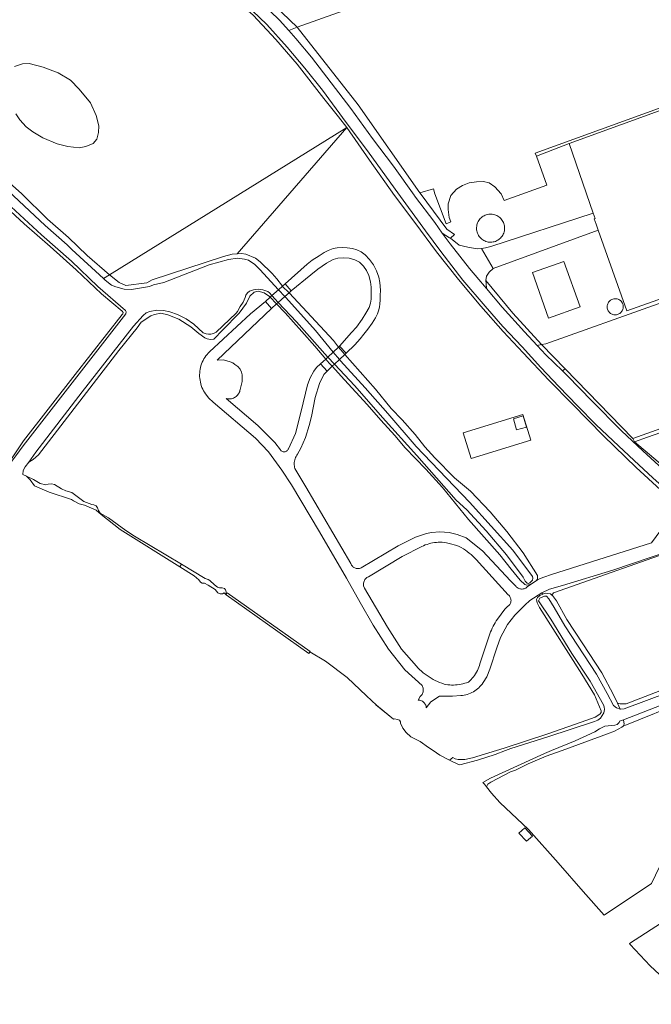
# Model space of a CAD drawing. Header units: metres. Extents: x 89888 to 94270, y 464165 to 468904.
# Tile 39 of 256: x 90565 to 90710, y 465981 to 466207. Entities that reach past the tile are written whole.
import ezdxf

# ---------------------------------------------------------------- set-up
doc = ezdxf.new("R2010")
doc.units = ezdxf.units.M
for name, color, linetype, lineweight in [('B_BEBOUWINGSGRENS_0', 251, 'CONTINUOUS', 13), ('G_GRENS_ALGEMEEN_0', 251, 'CONTINUOUS', 13), ('K_KUNSTWERKGRENS_1', 251, 'CONTINUOUS', 13), ('K_STEIGER_1', 251, 'CONTINUOUS', 13), ('T_CULTUURGRENS_0', 251, 'CONTINUOUS', 13), ('T_HEK_LIJN_0', 251, 'CONTINUOUS', 13), ('V_WEGGRENS_0', 251, 'CONTINUOUS', 13), ('W_WALBESCHERMING_LIJN_0', 251, 'CONTINUOUS', 13), ('W_WATERGRENS_0', 251, 'CONTINUOUS', 13)]:
    doc.layers.add(name, color=color, linetype=linetype, lineweight=lineweight)

msp = doc.modelspace()

# ---------------------------------------------------------------- linework, layer by layer
at = {"layer": 'B_BEBOUWINGSGRENS_0'}
for p, q in [((90697.14, 466162.9), (90691.6, 466178.88)), ((90694.12, 466141.37), (90690.42, 466151.83)), ((90681.81, 466113.78), (90681.08, 466116.34))]:
    msp.add_line(p, q, dxfattribs=at)
for points in [[(90691.6, 466178.88), (90715.63, 466187.58), (90757.79, 466202.43), (90806.09, 466219.59), (90812.86, 466199.96), (90819.53, 466181.14), (90704.85, 466140.49), (90698.3, 466158.98)], [(90698.3, 466158.98), (90697.8, 466160.38), (90697.37, 466161.59), (90697.57, 466161.66), (90697.14, 466162.9)], [(90690.42, 466151.83), (90683.15, 466149.25), (90686.86, 466138.77), (90694.12, 466141.37)], [(90681.08, 466116.34), (90678.81, 466115.69), (90679.54, 466113.14), (90681.81, 466113.78)]]:
    msp.add_lwpolyline(points, dxfattribs=at)
at = {"layer": 'G_GRENS_ALGEMEEN_0'}
for p, q in [((90691.6, 466178.88), (90684.07, 466176)), ((90703.74, 466142.4), (90703.67, 466142.51)), ((90700.41, 466043.35), (90689.99, 466039.53))]:
    msp.add_line(p, q, dxfattribs=at)
for points in [[(90911.46, 466213.23), (90898.14, 466208.18), (90862.95, 466196.06), (90794.76, 466171.46), (90737.88, 466151.23), (90686.26, 466132.92), (90685.28, 466132.72)], [(90496.36, 466207.26), (90496.61, 466206.65), (90497.73, 466204.57), (90498.43, 466204.1), (90499.86, 466203.51), (90503.46, 466203.02), (90510.68, 466199.7), (90519.43, 466196), (90533.67, 466189.6), (90539.07, 466186.62), (90544.35, 466183.4), (90550.71, 466179.73), (90555.39, 466176.35), (90561.01, 466171.73), (90565.92, 466167.32), (90571.81, 466161.53), (90576.6, 466157.28), (90580.9, 466153.15), (90586.03, 466148.75)], [(90675.7, 466161.87), (90675.49, 466162.05), (90675.26, 466162.2), (90675.01, 466162.34), (90674.76, 466162.45), (90674.5, 466162.54), (90674.23, 466162.61), (90673.96, 466162.66), (90673.68, 466162.68), (90673.4, 466162.68), (90673.12, 466162.65), (90672.85, 466162.6), (90672.58, 466162.53), (90672.32, 466162.43), (90672.07, 466162.32), (90671.83, 466162.18), (90671.6, 466162.02), (90671.39, 466161.84), (90671.19, 466161.64), (90671.01, 466161.43), (90670.85, 466161.21), (90670.71, 466160.97), (90670.59, 466160.71), (90670.49, 466160.45), (90670.42, 466160.19), (90670.37, 466159.91), (90670.34, 466159.64), (90670.34, 466159.36), (90670.36, 466159.08), (90670.4, 466158.81), (90670.47, 466158.54), (90670.56, 466158.28), (90670.67, 466158.02), (90670.81, 466157.78), (90670.96, 466157.55), (90671.14, 466157.33), (90671.33, 466157.13), (90671.54, 466156.95), (90671.76, 466156.78), (90671.99, 466156.64), (90672.24, 466156.51), (90672.5, 466156.41), (90672.77, 466156.33), (90673.04, 466156.27), (90673.31, 466156.24), (90673.59, 466156.23), (90673.87, 466156.24), (90674.14, 466156.28), (90674.41, 466156.34), (90674.68, 466156.43), (90674.93, 466156.54), (90675.18, 466156.66), (90675.41, 466156.81), (90675.63, 466156.98), (90675.84, 466157.17), (90676.02, 466157.37), (90676.2, 466157.59), (90676.35, 466157.83), (90676.48, 466158.07), (90676.58, 466158.33), (90676.67, 466158.59), (90676.73, 466158.86), (90676.77, 466159.13), (90676.79, 466159.41), (90676.78, 466159.69), (90676.75, 466159.96), (90676.69, 466160.23), (90676.62, 466160.5), (90676.51, 466160.76), (90676.39, 466161.01), (90676.25, 466161.24), (90676.08, 466161.47), (90675.9, 466161.68), (90675.7, 466161.87)], [(90703.67, 466142.51), (90703.53, 466142.67), (90703.38, 466142.81), (90703.22, 466142.94), (90703.04, 466143.05), (90702.85, 466143.13), (90702.65, 466143.2), (90702.45, 466143.24), (90702.24, 466143.26), (90702.04, 466143.26), (90701.83, 466143.23), (90701.63, 466143.18), (90701.43, 466143.11), (90701.25, 466143.01), (90701.07, 466142.9), (90700.91, 466142.77), (90700.77, 466142.62), (90700.64, 466142.45), (90700.53, 466142.27), (90700.45, 466142.09), (90700.38, 466141.89), (90700.34, 466141.68), (90700.32, 466141.48), (90700.32, 466141.27), (90700.35, 466141.06), (90700.4, 466140.86), (90700.47, 466140.66), (90700.57, 466140.48), (90700.68, 466140.3), (90700.81, 466140.15), (90700.96, 466140.01), (90701.12, 466139.88), (90701.29, 466139.78), (90701.48, 466139.69), (90701.67, 466139.62), (90701.87, 466139.58), (90702.07, 466139.55), (90702.27, 466139.55), (90702.47, 466139.58), (90702.67, 466139.62), (90702.87, 466139.68), (90703.05, 466139.77), (90703.22, 466139.88), (90703.38, 466140), (90703.53, 466140.14), (90703.66, 466140.3), (90703.77, 466140.47), (90703.87, 466140.65), (90703.94, 466140.84), (90703.99, 466141.04), (90704.02, 466141.24), (90704.03, 466141.44), (90704.01, 466141.64), (90703.98, 466141.84), (90703.92, 466142.04), (90703.84, 466142.23), (90703.74, 466142.4)], [(90731.55, 466056.06), (90718.77, 466051.13), (90703.99, 466045.14)], [(90703.99, 466045.14), (90703.71, 466044.91), (90701.98, 466044.01), (90700.41, 466043.35)], [(90689.99, 466039.53), (90686.35, 466038.2), (90682.17, 466036.45), (90679.32, 466035.05), (90678.15, 466034.62), (90673.65, 466032.28), (90672.96, 466031.77), (90672.63, 466031.22)]]:
    msp.add_lwpolyline(points, dxfattribs=at)
at = {"layer": 'K_KUNSTWERKGRENS_1'}
for p, q in [((90624.87, 466145.33), (90623.36, 466143.98)), ((90625.76, 466146.13), (90624.87, 466145.33)), ((90626.36, 466146.67), (90625.76, 466146.13)), ((90627.78, 466145.08), (90626.36, 466146.67)), ((90627.27, 466144.62), (90627.78, 466145.08)), ((90622.93, 466143.59), (90621.86, 466142.63)), ((90621.86, 466142.63), (90623.28, 466141.04)), ((90623.36, 466143.98), (90622.93, 466143.59)), ((90624.81, 466142.42), (90626.32, 466143.77)), ((90626.32, 466143.77), (90627.27, 466144.62)), ((90623.28, 466141.04), (90624.42, 466142.07)), ((90624.42, 466142.07), (90624.81, 466142.42)), ((90638.64, 466132.15), (90637.43, 466131.01)), ((90638.89, 466132.38), (90638.64, 466132.15)), ((90638.89, 466132.38), (90640.4, 466130.76)), ((90635.71, 466129.4), (90634.5, 466128.27)), ((90636.18, 466129.84), (90635.71, 466129.4)), ((90637.43, 466131.01), (90636.18, 466129.84)), ((90637.7, 466128.23), (90638.84, 466129.3)), ((90638.84, 466129.3), (90640.1, 466130.48)), ((90640.1, 466130.48), (90640.4, 466130.76)), ((90634.5, 466128.27), (90636.01, 466126.64)), ((90636.01, 466126.64), (90637.18, 466127.74)), ((90637.18, 466127.74), (90637.7, 466128.23))]:
    msp.add_line(p, q, dxfattribs=at)
at = {"layer": 'K_STEIGER_1'}
msp.add_lwpolyline([(90680.07, 466020.56), (90681.8, 466018.76), (90683.19, 466019.9), (90681.41, 466021.75), (90680.07, 466020.56)], dxfattribs=at)
at = {"layer": 'T_CULTUURGRENS_0'}
for p, q in [((90586.03, 466148.75), (90584.63, 466147.86)), ((90624.42, 466142.07), (90622.93, 466143.59)), ((90602.54, 466082.28), (90602.17, 466081.74)), ((90684.01, 466078.51), (90684.32, 466078.69)), ((90702.68, 466050.37), (90703.31, 466049.03))]:
    msp.add_line(p, q, dxfattribs=at)
for points in [[(90563.38, 466106.25), (90566.33, 466110.66), (90578.15, 466125.86), (90588.95, 466139.64), (90589.08, 466139.81), (90589.19, 466140.09), (90588.96, 466140.38), (90584.2, 466144.36), (90578.36, 466149.86), (90572.42, 466155.21), (90566.48, 466160.43), (90562.33, 466164.3)], [(90586.03, 466148.75), (90588.27, 466146.99), (90589.78, 466146.27), (90594.63, 466146.91), (90595.82, 466147.61), (90612.19, 466152.98), (90614.24, 466153.47), (90615.36, 466153.54)], [(90615.36, 466153.54), (90616.36, 466153.61), (90617.32, 466153.48), (90619.58, 466152.57), (90620.62, 466151.72), (90623.42, 466149.05), (90624.49, 466147.84), (90625.76, 466146.13)], [(90622.93, 466143.59), (90622.77, 466143.75), (90621.53, 466144.58), (90620.21, 466145), (90619.25, 466144.77), (90618.25, 466143.86), (90617.53, 466142.21), (90615.8, 466139.95), (90612.08, 466136.1), (90610.02, 466134), (90609.21, 466133.91), (90608.51, 466134.05), (90607.9, 466134.27), (90606.54, 466135.29), (90604.71, 466136.81), (90601.95, 466138.58), (90599.44, 466139.53), (90597.81, 466139.92), (90596.41, 466139.67), (90595.53, 466139.36), (90593.33, 466137.84), (90592.42, 466136.6), (90588.2, 466131.38), (90569.7, 466107.4), (90568.55, 466106.37), (90567.53, 466105.77)], [(90625.76, 466146.13), (90625.87, 466145.98), (90627.13, 466144.77), (90627.27, 466144.62)], [(90627.27, 466144.62), (90637.48, 466133.66), (90638.64, 466132.15)], [(90635.71, 466129.4), (90633.16, 466132.35), (90630.2, 466135.71), (90626.41, 466140.03), (90624.42, 466142.07)], [(90638.64, 466132.15), (90638.66, 466132.12), (90640.1, 466130.48)], [(90637.18, 466127.74), (90636.51, 466128.48), (90635.71, 466129.4)], [(90640.1, 466130.48), (90647.1, 466122.47), (90650.73, 466118.07), (90653.26, 466115.44), (90656.26, 466112.09), (90658.46, 466109.22), (90660.75, 466106.72), (90665.26, 466102.11), (90668.94, 466099.11), (90673.48, 466094.33)], [(90684.01, 466078.51), (90683.21, 466077.94), (90682.59, 466077.61), (90681.87, 466077.52), (90681.4, 466077.68), (90680.33, 466078.66), (90678.32, 466081.16), (90675.72, 466084.43), (90668.46, 466092.56), (90662.49, 466099.95), (90658.66, 466104.11), (90653.96, 466109.04), (90651.55, 466111.83), (90648.35, 466115.35), (90645.2, 466118.94), (90640.02, 466124.6), (90637.18, 466127.74)], [(90566.95, 466102.51), (90568.61, 466101.72), (90570.13, 466100.81), (90571.41, 466100.52), (90571.97, 466100.67), (90572.73, 466100.74), (90573.41, 466100.57), (90575.04, 466099.59), (90576.03, 466099.18), (90577.38, 466098.77), (90580.12, 466096.74), (90581.95, 466096), (90582.43, 466095.91), (90582.95, 466095.71), (90583.26, 466095.22), (90583.49, 466094.66), (90583.93, 466094.05), (90585.79, 466092.99), (90589.8, 466090.07), (90591.78, 466088.73), (90602.54, 466082.28)], [(90673.48, 466094.33), (90677.31, 466089.85), (90681.04, 466084.93), (90684.3, 466079.69), (90684.37, 466078.85), (90684.01, 466078.51)], [(90602.54, 466082.28), (90608.02, 466079.06), (90608.7, 466078.82), (90609.1, 466078.57), (90610.16, 466077.56), (90610.88, 466077.03), (90611.32, 466076.91), (90611.95, 466076.86), (90612.43, 466076.73), (90612.71, 466076.45), (90612.87, 466075.97), (90612.85, 466075.25)], [(90674.89, 466039.53), (90676.7, 466040.08), (90686.7, 466043.36), (90694.4, 466046.02), (90697.54, 466047.22), (90698.67, 466047.89), (90698.95, 466048.28), (90698.96, 466048.68), (90697.4, 466052.3), (90694.54, 466057.05), (90684.81, 466072.33), (90684.26, 466073.45), (90684.07, 466074.17), (90684.36, 466074.65), (90684.84, 466075.12), (90685.54, 466075.41)], [(90687.62, 466075.23), (90687.76, 466075.09), (90688.71, 466073.88), (90691.09, 466069.61), (90694.74, 466064.05), (90699.14, 466057.36), (90701.76, 466052.29), (90702.68, 466050.37)], [(90702.68, 466050.37), (90703.35, 466050.28), (90704.04, 466050.24), (90704.73, 466050.26), (90723.9, 466057.68), (90731.28, 466060.8), (90731.55, 466060.87), (90731.83, 466060.92), (90732.11, 466060.94), (90732.39, 466060.94), (90732.67, 466060.92), (90732.95, 466060.88), (90733.22, 466060.81), (90733.49, 466060.72), (90733.74, 466060.6), (90733.99, 466060.47), (90734.22, 466060.31), (90742.48, 466050.65), (90752.33, 466039.53)], [(90704.06, 466046.6), (90704.2, 466045.62), (90703.99, 466045.14)], [(90664.15, 466037.32), (90664.88, 466037.9), (90665.44, 466037.66), (90666.11, 466037.49), (90667.67, 466037.47), (90669.44, 466037.89), (90674.89, 466039.53)]]:
    msp.add_lwpolyline(points, dxfattribs=at)
at = {"layer": 'T_HEK_LIJN_0'}
for p, q in [((90629.15, 466205.58), (90676.72, 466222.6)), ((90616.43, 466217.8), (90629.15, 466205.58)), ((90615.36, 466153.54), (90640.54, 466182.53)), ((90690.72, 466127.15), (90706.2, 466111.2))]:
    msp.add_line(p, q, dxfattribs=at)
for points in [[(90611.63, 466214.37), (90614.38, 466212.51), (90619.03, 466208.35), (90624.25, 466202.76), (90629.14, 466197.07), (90635.3, 466189.25), (90638.61, 466185), (90640.54, 466182.53)], [(90640.54, 466182.53), (90645.75, 466175.03), (90651.48, 466166.92), (90656.16, 466160.72), (90661.16, 466154.02), (90666.18, 466147.7), (90671.29, 466141.51), (90676.44, 466135.74), (90681.07, 466130.8), (90686.95, 466124.59), (90692.37, 466119.03), (90699.51, 466111.8), (90706.98, 466104.5), (90712.57, 466099.39), (90712.78, 466099.15), (90712.98, 466098.9), (90713.16, 466098.63), (90713.33, 466098.36), (90713.49, 466098.07)], [(90706.2, 466111.2), (90767.9, 466133.17), (90763.05, 466147.15)], [(90667.3, 466112.44), (90680.98, 466116.7), (90682.81, 466110.82), (90669.13, 466106.57), (90667.3, 466112.44)]]:
    msp.add_lwpolyline(points, dxfattribs=at)
at = {"layer": 'V_WEGGRENS_0'}
for p, q in [((90629.15, 466205.58), (90627.19, 466204.85)), ((90643.16, 466187.75), (90629.15, 466205.58)), ((90657.29, 466167.58), (90643.16, 466187.75)), ((90586.03, 466148.75), (90640.54, 466182.53)), ((90674.14, 466150.16), (90698.3, 466158.98)), ((90671.51, 466154.82), (90674.14, 466150.16)), ((90684.27, 466132.52), (90685.28, 466132.72)), ((90690.72, 466127.15), (90685.28, 466132.72)), ((90690.72, 466127.15), (90690.07, 466126.72)), ((90706.61, 466110.42), (90706.2, 466111.2)), ((90731.31, 466089.38), (90706.61, 466110.42)), ((90632.11, 466062.27), (90613.1, 466075.7)), ((90685.36, 466075.77), (90685.54, 466075.41))]:
    msp.add_line(p, q, dxfattribs=at)
for points in [[(90887.46, 466273.94), (90766.91, 466229.89), (90773.82, 466209.26), (90683.83, 466176.66), (90684.07, 466176)], [(90594.64, 466229.97), (90598.74, 466227.72), (90604.07, 466224.46), (90608.42, 466221.51), (90612.56, 466218.35), (90616.37, 466215.32), (90620.76, 466211.33), (90625.1, 466207.18), (90627.19, 466204.85)], [(90713.73, 466099.52), (90710.81, 466102.14), (90706.53, 466106.09), (90701.74, 466110.63), (90697.74, 466114.36), (90693.5, 466118.64), (90689.26, 466123.08), (90685.11, 466127.45), (90680.83, 466132.24), (90676.37, 466136.9), (90672.34, 466141.51), (90667.22, 466147.53), (90662.14, 466154.07), (90658.58, 466158.84), (90651.66, 466168.4), (90645.27, 466177.19), (90640.43, 466183.73), (90634.93, 466191.14), (90630.9, 466196.22), (90626.83, 466201.04), (90622.17, 466206.21), (90617.26, 466210.86), (90613.04, 466214.43), (90612.12, 466215.18)], [(90627.19, 466204.85), (90628.82, 466203.03), (90632.41, 466198.72), (90636.92, 466192.78), (90641.49, 466186.94), (90646.47, 466180.04), (90651.27, 466173.68), (90656, 466167.03), (90656.1, 466166.89), (90660.75, 466160.75), (90662.46, 466158.33)], [(90684.07, 466176), (90686.49, 466169.31), (90676.7, 466165.77), (90676.01, 466167.34), (90674.56, 466168.91), (90673.24, 466169.85), (90671.93, 466170.17), (90670.29, 466170.1), (90668.66, 466169.85), (90667.09, 466169.23), (90665.77, 466168.41), (90664.45, 466166.97), (90663.83, 466165.02), (90663.83, 466163.7), (90664.01, 466161.88), (90664.45, 466160.89), (90663.38, 466160.46), (90660.79, 466167.35), (90660.47, 466168.49), (90657.29, 466167.58)], [(90664.38, 466157.12), (90665.24, 466158.01), (90663.54, 466159.25), (90657.39, 466167.47), (90657.29, 466167.58)], [(90697.14, 466162.9), (90673.65, 466155.21), (90672.43, 466154.94), (90671.51, 466154.82)], [(90672.62, 466145.57), (90672.15, 466146.13), (90670.88, 466147.63), (90668.73, 466150.19), (90664.24, 466155.83), (90662.46, 466158.33)], [(90662.46, 466158.33), (90664.1, 466157.23), (90664.38, 466157.12)], [(90671.51, 466154.82), (90670.51, 466154.69), (90668.37, 466155.06), (90666.32, 466155.57), (90664.38, 466157.12)], [(90640.4, 466130.76), (90642.41, 466132.69), (90643.6, 466134.01), (90644.47, 466135.08), (90645.39, 466136.26), (90646.34, 466137.61), (90647.1, 466138.89), (90647.56, 466139.77), (90647.83, 466140.49), (90648.06, 466141.34), (90648.16, 466142.06), (90648.23, 466142.89), (90648.2, 466143.97), (90648.3, 466145.23), (90648.16, 466147), (90647.91, 466148.23), (90647.38, 466149.66), (90646.67, 466151.02), (90645.74, 466152.29), (90644.76, 466153.32), (90643.81, 466154.03), (90642.82, 466154.49), (90641.83, 466154.8), (90640.61, 466154.96), (90639.53, 466155), (90638.36, 466154.95), (90637.43, 466154.78), (90636.24, 466154.3), (90635.35, 466153.88), (90634.18, 466153.11), (90632.6, 466152.1), (90631.44, 466151.2), (90626.36, 466146.67)], [(90627.78, 466145.08), (90632.3, 466148.75), (90633.92, 466150.04), (90635.91, 466151.42), (90637.44, 466152.25), (90638.46, 466152.58), (90639.68, 466152.66), (90641.06, 466152.53), (90642.39, 466152.18), (90643.49, 466151.62), (90644.4, 466150.76), (90645.06, 466149.76), (90645.6, 466148.6), (90646, 466147.12), (90646.15, 466145.89), (90646.17, 466144.49), (90646.11, 466143.14), (90646.02, 466142.2), (90645.71, 466141.24), (90644.93, 466139.95), (90644.07, 466138.53), (90642.74, 466136.76), (90641.63, 466135.5), (90638.89, 466132.38)], [(90672.49, 466147.42), (90672.62, 466148.44), (90672.91, 466148.9), (90673.24, 466149.36), (90674.14, 466150.16)], [(90706.61, 466110.42), (90709.59, 466111.47), (90817.19, 466149.19), (90820.85, 466150.41), (90830.04, 466124.54)], [(90685.28, 466132.72), (90678.64, 466139.97), (90672.49, 466147.42)], [(90672.49, 466147.42), (90672.54, 466146.76), (90672.62, 466145.57)], [(90672.62, 466145.57), (90676.24, 466141.34), (90681.37, 466135.62), (90684.27, 466132.52)], [(90621.86, 466142.63), (90618.42, 466139.76), (90609.01, 466131.09), (90608.71, 466130.79), (90608.44, 466130.47), (90608.18, 466130.14), (90607.94, 466129.79), (90607.72, 466129.43), (90607.52, 466129.06), (90607.34, 466128.67), (90607.19, 466128.28), (90607.05, 466127.88), (90606.94, 466127.47), (90606.86, 466127.06), (90606.79, 466126.64), (90606.75, 466126.22), (90606.74, 466125.8), (90606.74, 466125.37), (90606.77, 466124.95), (90606.83, 466124.53), (90606.91, 466124.12), (90607.01, 466123.71), (90607.13, 466123.3), (90607.28, 466122.91), (90607.45, 466122.52), (90607.64, 466122.14), (90607.85, 466121.78), (90608.08, 466121.42), (90608.86, 466120.44), (90609.83, 466119.53), (90619.57, 466111.22), (90622.57, 466108.11), (90625.59, 466103.86), (90627.81, 466100.53), (90634.3, 466089.76), (90640.47, 466079.13), (90643.64, 466073.49), (90646.63, 466068.31), (90650.13, 466062.8), (90653.83, 466058.02), (90657.86, 466054.44), (90657.96, 466054.24), (90658.03, 466054.04), (90658.08, 466053.84), (90658.1, 466053.63), (90658.11, 466053.42), (90658.1, 466053.21), (90658.06, 466053), (90658, 466052.79), (90657.92, 466052.6), (90657.82, 466052.41), (90657.7, 466052.23), (90657.56, 466052.07), (90657.41, 466051.92), (90656.94, 466051.1), (90657.14, 466051.09), (90657.33, 466051.06), (90657.52, 466051), (90657.71, 466050.93), (90657.89, 466050.83), (90658.05, 466050.72), (90658.21, 466050.59), (90658.34, 466050.45), (90658.47, 466050.29), (90658.57, 466050.12), (90658.66, 466049.94), (90658.73, 466049.76), (90658.77, 466049.56), (90658.8, 466049.36), (90659.8, 466050.72), (90661.82, 466052), (90663.46, 466051.98), (90664.81, 466052.01), (90666.71, 466052.16), (90667.09, 466052.19), (90667.47, 466052.24), (90667.85, 466052.31), (90668.22, 466052.41), (90668.59, 466052.53), (90668.94, 466052.67), (90669.29, 466052.83), (90669.63, 466053.02), (90669.95, 466053.22), (90670.26, 466053.44), (90670.56, 466053.68), (90670.85, 466053.94), (90671.12, 466054.21), (90671.37, 466054.5), (90671.6, 466054.8), (90671.82, 466055.12), (90672.68, 466056.44), (90673.41, 466058.23), (90674.96, 466063.12), (90675.85, 466065.47), (90677.45, 466068.43), (90679.12, 466070.63), (90681.4, 466072.94), (90682.59, 466074), (90685.36, 466075.77)], [(90634.5, 466128.27), (90633.58, 466127.44), (90633, 466126.65), (90632.1, 466125.08), (90631.54, 466123.47), (90630.06, 466117.41), (90628.76, 466112.28), (90627.15, 466108.83), (90627.1, 466108.68), (90627.02, 466108.54), (90626.92, 466108.42), (90626.8, 466108.31), (90626.67, 466108.22), (90626.53, 466108.16), (90626.38, 466108.11), (90626.23, 466108.09), (90626.07, 466108.09), (90625.91, 466108.11), (90625.76, 466108.15), (90625.62, 466108.22), (90625.49, 466108.31), (90625.38, 466108.42), (90625.28, 466108.54), (90623.98, 466110.21), (90620.11, 466114.18), (90612.86, 466120.36), (90613.09, 466120.3), (90613.33, 466120.27), (90613.57, 466120.26), (90613.81, 466120.27), (90614.04, 466120.3), (90614.27, 466120.36), (90614.5, 466120.44), (90614.72, 466120.54), (90614.93, 466120.66), (90615.12, 466120.79), (90615.3, 466120.95), (90615.47, 466121.12), (90615.62, 466121.31), (90615.74, 466121.52), (90615.85, 466121.73), (90615.94, 466121.95), (90616.01, 466122.18), (90616.05, 466122.41), (90616.48, 466124.28), (90616.5, 466125.75), (90616.35, 466126.43), (90616.06, 466127.07), (90615.53, 466127.71), (90614.86, 466128.19), (90614.33, 466128.5), (90613.77, 466128.76), (90612.98, 466129.03), (90612.15, 466129.21), (90610.74, 466129.18), (90623.28, 466141.04)], [(90690.07, 466126.72), (90686.27, 466130.38), (90684.27, 466132.52)], [(90690.07, 466126.72), (90691.26, 466125.57), (90696.79, 466119.78), (90703.63, 466112.93), (90708.5, 466108.37), (90713.14, 466104.15)], [(90684.32, 466078.69), (90681.95, 466077.08), (90681.8, 466076.95), (90681.63, 466076.84), (90681.45, 466076.75), (90681.25, 466076.68), (90681.06, 466076.63), (90680.85, 466076.61), (90680.65, 466076.61), (90680.45, 466076.63), (90680.25, 466076.67), (90680.06, 466076.74), (90679.87, 466076.82), (90679.7, 466076.93), (90679.54, 466077.06), (90679.4, 466077.2), (90678.12, 466078.46), (90671.74, 466085.35), (90667.98, 466088.33), (90665.89, 466089.14), (90664.05, 466089.59), (90661.9, 466089.72), (90659.99, 466089.55), (90658.82, 466089.39), (90656.29, 466088.54), (90652.33, 466086.55), (90643.84, 466081.49), (90643.66, 466081.41), (90643.48, 466081.35), (90643.29, 466081.32), (90643.1, 466081.3), (90642.91, 466081.31), (90642.72, 466081.34), (90642.54, 466081.39), (90642.36, 466081.46), (90642.19, 466081.55), (90642.03, 466081.66), (90641.89, 466081.79), (90641.76, 466081.93), (90641.65, 466082.09), (90641.56, 466082.26), (90641.49, 466082.44), (90631.12, 466100.05), (90628.63, 466104.27), (90628.56, 466104.55), (90628.51, 466104.83), (90628.48, 466105.12), (90628.47, 466105.41), (90628.49, 466105.69), (90628.53, 466105.98), (90628.59, 466106.26), (90628.67, 466106.53), (90628.77, 466106.8), (90628.9, 466107.06), (90629.04, 466107.31), (90629.21, 466107.54), (90630.01, 466108.92), (90631.04, 466111.37), (90631.9, 466114.13), (90632.41, 466116.19), (90633.26, 466120.55), (90634.3, 466123.83), (90635.26, 466125.88), (90636.01, 466126.64)], [(90713.51, 466091.26), (90710.48, 466087.21), (90687.52, 466079.93), (90685.81, 466079.34), (90684.78, 466078.95), (90684.32, 466078.69)], [(90653.13, 466062.8), (90656.51, 466058.91), (90656.88, 466058.51), (90657.27, 466058.12), (90657.68, 466057.75), (90658.09, 466057.4), (90658.52, 466057.06), (90658.97, 466056.73), (90659.42, 466056.43), (90659.89, 466056.14), (90660.36, 466055.87), (90660.85, 466055.61), (90661.35, 466055.38), (90661.85, 466055.17), (90662.36, 466054.97), (90662.88, 466054.79), (90663.31, 466054.71), (90663.74, 466054.64), (90664.17, 466054.59), (90664.61, 466054.57), (90665.04, 466054.56), (90665.48, 466054.58), (90665.92, 466054.62), (90666.35, 466054.67), (90666.78, 466054.75), (90667.21, 466054.85), (90667.62, 466054.96), (90668.04, 466055.1), (90668.45, 466055.26), (90668.76, 466055.53), (90669.07, 466055.83), (90669.36, 466056.13), (90669.63, 466056.46), (90669.88, 466056.79), (90670.11, 466057.14), (90670.33, 466057.51), (90670.52, 466057.88), (90670.7, 466058.26), (90670.85, 466058.65), (90670.99, 466059.05), (90671.1, 466059.46), (90673.26, 466065.86), (90673.4, 466066.31), (90673.56, 466066.76), (90673.74, 466067.2), (90673.93, 466067.63), (90674.15, 466068.06), (90674.37, 466068.47), (90674.62, 466068.88), (90674.88, 466069.28), (90675.16, 466069.66), (90676.83, 466071.95), (90677.54, 466072.64), (90677.7, 466072.76), (90677.83, 466072.9), (90677.95, 466073.05), (90678.05, 466073.21), (90678.13, 466073.38), (90678.2, 466073.57), (90678.23, 466073.76), (90678.25, 466073.95), (90678.24, 466074.14), (90678.22, 466074.33), (90678.16, 466074.52), (90678.09, 466074.7), (90678, 466074.86), (90677.89, 466075.02), (90677.76, 466075.16), (90677.61, 466075.29), (90670.28, 466083.39), (90669.89, 466083.78), (90669.49, 466084.16), (90669.08, 466084.52), (90668.65, 466084.87), (90668.22, 466085.21), (90667.77, 466085.53), (90667.31, 466085.84), (90666.84, 466086.12), (90666.36, 466086.4), (90665.79, 466086.59), (90665.22, 466086.77), (90664.64, 466086.93), (90664.06, 466087.07), (90663.47, 466087.19), (90662.88, 466087.3), (90662.44, 466087.33), (90662, 466087.35), (90661.56, 466087.34), (90661.12, 466087.31), (90660.68, 466087.26), (90660.25, 466087.19), (90659.82, 466087.1), (90659.39, 466086.99), (90658.97, 466086.86), (90658.55, 466086.72), (90658.15, 466086.55), (90657.75, 466086.37), (90653.28, 466084.04), (90645.5, 466079.44), (90645.31, 466079.34), (90645.13, 466079.23), (90644.97, 466079.09), (90644.82, 466078.94), (90644.69, 466078.77), (90644.58, 466078.59), (90644.49, 466078.4), (90644.43, 466078.2), (90644.38, 466077.99), (90644.36, 466077.78), (90644.36, 466077.57), (90644.39, 466077.35), (90644.63, 466076.82), (90649.9, 466067.84), (90653.13, 466062.8)], [(90717.96, 466087.43), (90717.5, 466086.81), (90716.9, 466086.2), (90716.08, 466085.91), (90714.46, 466085.33), (90701.61, 466080.91), (90690.07, 466077.45), (90687.06, 466076.6), (90685.36, 466075.77)], [(90687.62, 466075.23), (90688.04, 466075.75), (90718.89, 466086.63)], [(90685.54, 466075.41), (90686.09, 466075.63), (90687.33, 466075.53), (90687.62, 466075.23)]]:
    msp.add_lwpolyline(points, dxfattribs=at)
at = {"layer": 'W_WALBESCHERMING_LIJN_0'}
for p, q in [((90613.1, 466075.7), (90612.85, 466075.25)), ((90632.03, 466062.18), (90632.11, 466062.27)), ((90647.23, 466050.03), (90651.25, 466046.74))]:
    msp.add_line(p, q, dxfattribs=at)
for points in [[(90568.4, 466181.58), (90570.76, 466180.22), (90574.04, 466178.84), (90576.45, 466178.21), (90579.11, 466177.9), (90580.61, 466178.18), (90582.3, 466178.88), (90583.17, 466179.92), (90583.55, 466181.39), (90583.59, 466182.95), (90582.98, 466185.35), (90581.66, 466188.26), (90579.06, 466191.4), (90577.09, 466193.43), (90574.26, 466195.11), (90570.79, 466196.39), (90567.6, 466197.23), (90566.08, 466197.18), (90564.19, 466196.57)], [(90564.51, 466185.69), (90565.45, 466184.34), (90566.91, 466182.72), (90568.4, 466181.58)], [(90612.85, 466075.25), (90631.8, 466061.84), (90632.03, 466062.18)], [(90645.08, 466052.05), (90647.35, 466049.95), (90651.26, 466046.75), (90651.53, 466046.79)], [(90699.65, 466001.74), (90710.48, 466008.99), (90716.2, 466020.82), (90713.54, 466028.71), (90721.2, 466031.24)], [(90721.2, 466031.24), (90728, 466010.3), (90712.82, 466000), (90705.46, 465995.24)]]:
    msp.add_lwpolyline(points, dxfattribs=at)
at = {"layer": 'W_WATERGRENS_0'}
for p, q in [((90626.32, 466143.77), (90624.87, 466145.33)), ((90623.36, 466143.98), (90624.81, 466142.42)), ((90589.8, 466139.78), (90566.25, 466109.51)), ((90636.18, 466129.84), (90637.7, 466128.23)), ((90638.84, 466129.3), (90637.43, 466131.01)), ((90567.53, 466105.77), (90569.16, 466108.01)), ((90703.18, 466046.26), (90704.06, 466046.6))]:
    msp.add_line(p, q, dxfattribs=at)
for points in [[(90584.63, 466147.86), (90577.38, 466154.57), (90576.32, 466155.66), (90571.29, 466160.08), (90560.29, 466170.24), (90553.76, 466175.63), (90538.6, 466185.48), (90534.26, 466187.61), (90524.96, 466191.96), (90514.97, 466196.15), (90507.05, 466199.2), (90500.21, 466201.96), (90497.23, 466203.35), (90496.92, 466203.64), (90495.58, 466205.89), (90495.35, 466206.53), (90495.29, 466207.07)], [(90520.2, 466190.65), (90524.9, 466188.69), (90531.66, 466186.04), (90538.72, 466182.16), (90545.66, 466178.11), (90553.85, 466172.43), (90557.89, 466169.15), (90559.35, 466167.73), (90563.47, 466164.36), (90570.4, 466157.89), (90577.28, 466151.85), (90583.4, 466146.05), (90589.69, 466140.54), (90589.88, 466140.25), (90589.8, 466139.78)], [(90624.87, 466145.33), (90620.59, 466149.95), (90619.4, 466151.12), (90617.93, 466152.1), (90617.06, 466152.35), (90615.46, 466152.53), (90613.38, 466152.23), (90608.93, 466151.04), (90598.51, 466147.01), (90596.16, 466146.43), (90595.2, 466146.05), (90591.08, 466145.38), (90589.4, 466145.44), (90587.51, 466145.96), (90586.52, 466146.35), (90585.02, 466147.52), (90584.63, 466147.86)], [(90569.16, 466108.01), (90579.77, 466121.88), (90591.54, 466136.98), (90593.74, 466139.4), (90594.46, 466139.99), (90595.29, 466140.34), (90596.93, 466140.62), (90598.46, 466140.52), (90599.9, 466140.25), (90601.67, 466139.6), (90603.66, 466138.61), (90605.39, 466137.41), (90607.52, 466135.46), (90608.24, 466135.17), (90608.78, 466135.08), (90609.32, 466135.11), (90609.93, 466135.29), (90610.55, 466135.61), (90615.17, 466139.96), (90615.43, 466140.29), (90616.02, 466141.48), (90616.74, 466142.48), (90617.21, 466143.52), (90617.38, 466144.1), (90617.75, 466144.62), (90618.18, 466144.99), (90619.15, 466145.3), (90620.17, 466145.47), (90621.23, 466145.33), (90622.38, 466144.94), (90622.82, 466144.57), (90623.36, 466143.98)], [(90637.43, 466131.01), (90633.34, 466135.97), (90626.55, 466143.52), (90626.32, 466143.77)], [(90624.81, 466142.42), (90628.98, 466137.94), (90636.08, 466129.94), (90636.18, 466129.84)], [(90637.7, 466128.23), (90642.36, 466123.27), (90648.75, 466116), (90656.65, 466107.23), (90665.69, 466096.97), (90668.1, 466094.81), (90672.55, 466089.99), (90677.18, 466084.45), (90681.03, 466079.34), (90681.54, 466078.45), (90681.93, 466077.98), (90682.26, 466077.91), (90682.56, 466078.04), (90683.19, 466078.66), (90683.29, 466079.08), (90683.16, 466079.48), (90678.64, 466085.51), (90668.75, 466096.58), (90656.46, 466109.35), (90649.95, 466116.91), (90644.74, 466122.8), (90639.1, 466128.99), (90638.84, 466129.3)], [(90566.25, 466109.51), (90564.51, 466107.17), (90563.37, 466105.65), (90562.62, 466104.98), (90561.49, 466105.26)], [(90567.53, 466105.77), (90566.7, 466104.64), (90566.19, 466103.81), (90566.17, 466102.9), (90566.95, 466102.51)], [(90602.17, 466081.74), (90588.52, 466090.3), (90584.13, 466093.73), (90582.95, 466094.75), (90580.3, 466095.84), (90579.1, 466096.16), (90577.76, 466096.88), (90577.32, 466097.19), (90572.16, 466098.87), (90568.8, 466100.33), (90567.82, 466101.65), (90566.95, 466102.51)], [(90612.85, 466075.25), (90612.35, 466075.7), (90612.01, 466075.48), (90611.42, 466075.51), (90610.89, 466075.7), (90610.3, 466076.51), (90608.7, 466077.52), (90607.86, 466077.95), (90607.36, 466077.95), (90606.92, 466078.2), (90606.58, 466078.73), (90605.52, 466079.64), (90602.17, 466081.74)], [(90690.6, 466068.13), (90688.15, 466072.4), (90686.96, 466074.32), (90686.41, 466074.96), (90685.98, 466074.96), (90684.89, 466074.51), (90684.69, 466074.22), (90684.59, 466073.89), (90687.4, 466069.72), (90692.23, 466061.84), (90696.46, 466055.44), (90699.48, 466050.02), (90699.64, 466049.55), (90699.7, 466048.96), (90699.56, 466048.21), (90698.79, 466046.97), (90698.19, 466046.52), (90697.4, 466046.16), (90686.67, 466042.65)], [(90701.82, 466049.83), (90700.37, 466052.63), (90697.89, 466057.03), (90690.6, 466068.13)], [(90632.03, 466062.18), (90635.62, 466060.02), (90640.63, 466056.31), (90645.08, 466052.05)], [(90750.38, 466039.53), (90742.67, 466048.33), (90733.53, 466059.08), (90732.51, 466059.47), (90731.43, 466059.49), (90720.26, 466055.06), (90704.25, 466049.09), (90703.43, 466049.02), (90703.31, 466049.03)], [(90704.06, 466046.6), (90731.43, 466057.24), (90731.97, 466057.19), (90732.46, 466056.95), (90747.5, 466039.53)], [(90703.31, 466049.03), (90702.45, 466049.32), (90701.82, 466049.83)], [(90651.53, 466046.79), (90652.2, 466046.66), (90652.61, 466046.51), (90652.88, 466046.15), (90652.88, 466045.79), (90653.37, 466044.69), (90654.14, 466043.7), (90655.26, 466042.7), (90657.35, 466041.64), (90659.31, 466040.26), (90660.34, 466039.53)], [(90687.55, 466039.53), (90692.97, 466041.78), (90697.47, 466043.86), (90698.56, 466044.54), (90699.78, 466045.12), (90702.09, 466045.32), (90702.65, 466045.47), (90703.11, 466045.93), (90703.18, 466046.26)], [(90686.67, 466042.65), (90678.2, 466039.99), (90677.01, 466039.53)], [(90660.34, 466039.53), (90661.89, 466038.43), (90664.15, 466037.32)], [(90677.01, 466039.53), (90674.63, 466038.62), (90670.57, 466037.35), (90666.53, 466036.25)], [(90671.76, 466032.19), (90673.51, 466033.21), (90685.97, 466038.88), (90687.55, 466039.53)], [(90666.53, 466036.25), (90666.19, 466036.32), (90664.15, 466037.32)], [(90672.63, 466031.22), (90672.19, 466031.81), (90671.76, 466032.19)], [(90672.63, 466031.22), (90673.74, 466029.76), (90675.68, 466027.63), (90682.24, 466021.42), (90689.08, 466013.74), (90694.81, 466007.16), (90699.65, 466001.74)], [(90705.46, 465995.24), (90705.64, 465995.03), (90710.22, 465990.13), (90717.6, 465983.23), (90719.08, 465982.25), (90719.97, 465981.27)]]:
    msp.add_lwpolyline(points, dxfattribs=at)

doc.saveas('drawing.dxf')
